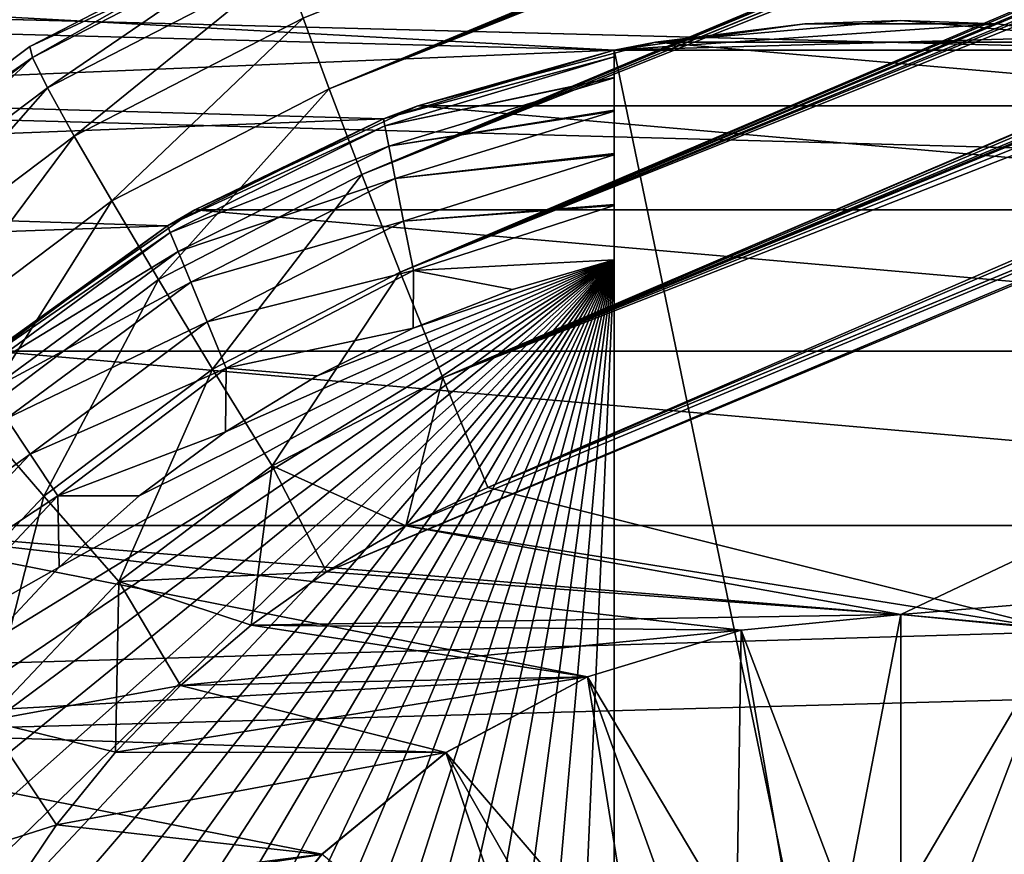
# Model space of a CAD drawing. Header units: millimetres. Extents: x -100 to 100, y -64 to 136.
# Tile 163 of 256: x -24.65 to -22.25, y 26.41 to 28.45. Entities that reach past the tile are written whole.
import ezdxf

# ---------------------------------------------------------------- set-up
doc = ezdxf.new("R2010")
doc.units = ezdxf.units.MM
doc.header["$LTSCALE"] = 159.143519
for name, color, linetype in [('152', 7, 'CONTINUOUS'), ('153', 7, 'CONTINUOUS'), ('156', 7, 'CONTINUOUS'), ('339', 7, 'CONTINUOUS'), ('341', 7, 'CONTINUOUS'), ('343', 7, 'CONTINUOUS'), ('344', 7, 'CONTINUOUS'), ('345', 7, 'CONTINUOUS'), ('348', 7, 'CONTINUOUS'), ('349', 7, 'CONTINUOUS'), ('350', 7, 'CONTINUOUS'), ('397', 7, 'CONTINUOUS'), ('407', 7, 'CONTINUOUS'), ('412', 7, 'CONTINUOUS'), ('428', 7, 'CONTINUOUS'), ('432', 7, 'CONTINUOUS'), ('434', 7, 'CONTINUOUS'), ('437', 7, 'CONTINUOUS'), ('58', 7, 'CONTINUOUS'), ('59', 7, 'CONTINUOUS'), ('63', 7, 'CONTINUOUS'), ('67', 7, 'CONTINUOUS')]:
    doc.layers.add(name, color=color, linetype=linetype)

msp = doc.modelspace()

# ---------------------------------------------------------------- linework, layer by layer
at = {"layer": '152', "color": 7, "linetype": 'CONTINUOUS', "true_color": 0x8c979c}
for points in [[(-24.0307, 28.6955, -1.1054), (-24.6211, 28.3601, -1.373), (-24.628, 28.387, -1.0923), (-24.0307, 28.6955, -1.1054)], [(-24.0307, 28.6955, -1.1054), (-24.0286, 28.6661, -1.3937), (-24.6211, 28.3601, -1.373), (-24.0307, 28.6955, -1.1054)], [(-24.0286, 28.6661, -1.3937), (-24.5843, 28.286, -1.6529), (-24.6211, 28.3601, -1.373), (-24.0286, 28.6661, -1.3937)], [(-24.0286, 28.6661, -1.3937), (-24.0049, 28.5853, -1.6732), (-24.5843, 28.286, -1.6529), (-24.0286, 28.6661, -1.3937)], [(-24.0049, 28.5853, -1.6732), (-24.519, 28.1677, -1.9116), (-24.5843, 28.286, -1.6529), (-24.0049, 28.5853, -1.6732)], [(-24.0049, 28.5853, -1.6732), (-23.9604, 28.4562, -1.9311), (-24.519, 28.1677, -1.9116), (-24.0049, 28.5853, -1.6732)], [(-23.9604, 28.4562, -1.9311), (-24.4276, 28.0096, -2.1393), (-24.519, 28.1677, -1.9116), (-23.9604, 28.4562, -1.9311)], [(-23.9604, 28.4562, -1.9311), (-23.8969, 28.2837, -2.1578), (-24.4276, 28.0096, -2.1393), (-23.9604, 28.4562, -1.9311)], [(-24.628, 28.387, -1.0923), (-24.6211, 28.3601, -1.373), (-25.1652, 27.9827, -1.0806), (-24.628, 28.387, -1.0923)], [(-24.6211, 28.3601, -1.373), (-25.154, 27.9591, -1.3544), (-25.1652, 27.9827, -1.0806), (-24.6211, 28.3601, -1.373)], [(-24.6211, 28.3601, -1.373), (-25.1055, 27.8939, -1.6347), (-25.154, 27.9591, -1.3544), (-24.6211, 28.3601, -1.373)], [(-24.5843, 28.286, -1.6529), (-25.1055, 27.8939, -1.6347), (-24.6211, 28.3601, -1.373), (-24.5843, 28.286, -1.6529)], [(-24.5843, 28.286, -1.6529), (-25.0214, 27.7897, -1.8941), (-25.1055, 27.8939, -1.6347), (-24.5843, 28.286, -1.6529)], [(-24.519, 28.1677, -1.9116), (-25.0214, 27.7897, -1.8941), (-24.5843, 28.286, -1.6529), (-24.519, 28.1677, -1.9116)], [(-23.8969, 28.2837, -2.1578), (-24.3135, 27.8177, -2.3273), (-24.4276, 28.0096, -2.1393), (-23.8969, 28.2837, -2.1578)], [(-23.8969, 28.2837, -2.1578), (-23.8167, 28.0743, -2.3447), (-24.3135, 27.8177, -2.3273), (-23.8969, 28.2837, -2.1578)], [(-24.519, 28.1677, -1.9116), (-24.9049, 27.6504, -2.1226), (-25.0214, 27.7897, -1.8941), (-24.519, 28.1677, -1.9116)], [(-24.4276, 28.0096, -2.1393), (-24.9049, 27.6504, -2.1226), (-24.519, 28.1677, -1.9116), (-24.4276, 28.0096, -2.1393)], [(-23.8167, 28.0743, -2.3447), (-24.1812, 27.5992, -2.4686), (-24.3135, 27.8177, -2.3273), (-23.8167, 28.0743, -2.3447)], [(-23.8167, 28.0743, -2.3447), (-23.7228, 27.8359, -2.4846), (-24.1812, 27.5992, -2.4686), (-23.8167, 28.0743, -2.3447)], [(-24.4276, 28.0096, -2.1393), (-24.7604, 27.4814, -2.3117), (-24.9049, 27.6504, -2.1226), (-24.4276, 28.0096, -2.1393)], [(-24.3135, 27.8177, -2.3273), (-24.7604, 27.4814, -2.3117), (-24.4276, 28.0096, -2.1393), (-24.3135, 27.8177, -2.3273)], [(-23.7228, 27.8359, -2.4846), (-24.0356, 27.3625, -2.5577), (-24.1812, 27.5992, -2.4686), (-23.7228, 27.8359, -2.4846)], [(-23.7228, 27.8359, -2.4846), (-23.6189, 27.5777, -2.5723), (-24.0356, 27.3625, -2.5577), (-23.7228, 27.8359, -2.4846)], [(-24.3135, 27.8177, -2.3273), (-24.5934, 27.2891, -2.4542), (-24.7604, 27.4814, -2.3117), (-24.3135, 27.8177, -2.3273)], [(-24.1812, 27.5992, -2.4686), (-24.5934, 27.2891, -2.4542), (-24.3135, 27.8177, -2.3273), (-24.1812, 27.5992, -2.4686)], [(-24.1812, 27.5992, -2.4686), (-24.4103, 27.0806, -2.5447), (-24.5934, 27.2891, -2.4542), (-24.1812, 27.5992, -2.4686)], [(-24.0356, 27.3625, -2.5577), (-24.4103, 27.0806, -2.5447), (-24.1812, 27.5992, -2.4686), (-24.0356, 27.3625, -2.5577)], [(-23.6189, 27.5777, -2.5723), (-23.7096, 27.2163, -2.5974), (-24.0356, 27.3625, -2.5577), (-23.6189, 27.5777, -2.5723)], [(-23.5091, 27.3097, -2.6044), (-23.7096, 27.2163, -2.5974), (-23.6189, 27.5777, -2.5723), (-23.5091, 27.3097, -2.6044)], [(-24.5934, 27.2891, -2.4542), (-24.9479, 26.9141, -2.4418), (-24.7604, 27.4814, -2.3117), (-24.5934, 27.2891, -2.4542)], [(-24.0356, 27.3625, -2.5577), (-24.0871, 26.9736, -2.5843), (-24.4103, 27.0806, -2.5447), (-24.0356, 27.3625, -2.5577)], [(-23.9031, 27.104, -2.5907), (-24.0871, 26.9736, -2.5843), (-24.0356, 27.3625, -2.5577), (-23.9031, 27.104, -2.5907)], [(-23.7096, 27.2163, -2.5974), (-23.9031, 27.104, -2.5907), (-24.0356, 27.3625, -2.5577), (-23.7096, 27.2163, -2.5974)], [(-24.5934, 27.2891, -2.4542), (-24.7325, 26.7398, -2.5334), (-24.9479, 26.9141, -2.4418), (-24.5934, 27.2891, -2.4542)], [(-24.4103, 27.0806, -2.5447), (-24.7325, 26.7398, -2.5334), (-24.5934, 27.2891, -2.4542), (-24.4103, 27.0806, -2.5447)], [(-24.4103, 27.0806, -2.5447), (-24.4187, 26.6633, -2.5727), (-24.7325, 26.7398, -2.5334), (-24.4103, 27.0806, -2.5447)], [(-24.2596, 26.8262, -2.5782), (-24.4187, 26.6633, -2.5727), (-24.4103, 27.0806, -2.5447), (-24.2596, 26.8262, -2.5782)], [(-24.0871, 26.9736, -2.5843), (-24.2596, 26.8262, -2.5782), (-24.4103, 27.0806, -2.5447), (-24.0871, 26.9736, -2.5843)], [(-24.4187, 26.6633, -2.5727), (-24.5625, 26.4864, -2.5677), (-24.7325, 26.7398, -2.5334), (-24.4187, 26.6633, -2.5727)], [(-24.5625, 26.4864, -2.5677), (-24.6893, 26.2974, -2.5632), (-24.7325, 26.7398, -2.5334), (-24.5625, 26.4864, -2.5677)]]:
    msp.add_3dface(points, dxfattribs=at)
at = {"layer": '153', "color": 7, "linetype": 'CONTINUOUS', "true_color": 0x8c979c}
for points in [[(-24.0307, 28.6955, -1.1054), (-24.628, 28.387, -1.0923), (-24.0307, 28.6955, 0), (-24.0307, 28.6955, -1.1054)], [(-24.628, 28.387, -1.0923), (-24.0307, 28.6955, 1.1054), (-24.0307, 28.6955, 0), (-24.628, 28.387, -1.0923)], [(-24.0307, 28.6955, 1.1054), (-24.628, 28.387, -1.0923), (-24.628, 28.387, 1.0923), (-24.0307, 28.6955, 1.1054)], [(-24.628, 28.387, -1.0923), (-25.1652, 27.9827, -1.0806), (-24.628, 28.387, 1.0923), (-24.628, 28.387, -1.0923)], [(-24.628, 28.387, 1.0923), (-25.1652, 27.9827, -1.0806), (-25.1652, 27.9827, 1.0806), (-24.628, 28.387, 1.0923)]]:
    msp.add_3dface(points, dxfattribs=at)
at = {"layer": '156', "color": 7, "linetype": 'CONTINUOUS', "true_color": 0x8c979c}
for points in [[(-24.0286, 28.6661, 1.3937), (-24.0307, 28.6955, 1.1054), (-24.628, 28.387, 1.0923), (-24.0286, 28.6661, 1.3937)], [(-24.0286, 28.6661, 1.3937), (-24.628, 28.387, 1.0923), (-24.6211, 28.3601, 1.373), (-24.0286, 28.6661, 1.3937)], [(-24.0286, 28.6661, 1.3937), (-24.6211, 28.3601, 1.373), (-24.5843, 28.286, 1.6529), (-24.0286, 28.6661, 1.3937)], [(-24.0049, 28.5853, 1.6732), (-24.0286, 28.6661, 1.3937), (-24.5843, 28.286, 1.6529), (-24.0049, 28.5853, 1.6732)], [(-24.0049, 28.5853, 1.6732), (-24.5843, 28.286, 1.6529), (-24.519, 28.1677, 1.9116), (-24.0049, 28.5853, 1.6732)], [(-23.9604, 28.4562, 1.9311), (-24.0049, 28.5853, 1.6732), (-24.519, 28.1677, 1.9116), (-23.9604, 28.4562, 1.9311)], [(-23.9604, 28.4562, 1.9311), (-24.519, 28.1677, 1.9116), (-24.4276, 28.0096, 2.1393), (-23.9604, 28.4562, 1.9311)], [(-23.8969, 28.2837, 2.1578), (-23.9604, 28.4562, 1.9311), (-24.4276, 28.0096, 2.1393), (-23.8969, 28.2837, 2.1578)], [(-24.628, 28.387, 1.0923), (-25.1652, 27.9827, 1.0806), (-24.6211, 28.3601, 1.373), (-24.628, 28.387, 1.0923)], [(-24.6211, 28.3601, 1.373), (-25.1652, 27.9827, 1.0806), (-25.154, 27.9591, 1.3544), (-24.6211, 28.3601, 1.373)], [(-24.6211, 28.3601, 1.373), (-25.154, 27.9591, 1.3544), (-25.1055, 27.8939, 1.6347), (-24.6211, 28.3601, 1.373)], [(-24.5843, 28.286, 1.6529), (-24.6211, 28.3601, 1.373), (-25.1055, 27.8939, 1.6347), (-24.5843, 28.286, 1.6529)], [(-24.5843, 28.286, 1.6529), (-25.1055, 27.8939, 1.6347), (-25.0214, 27.7897, 1.8941), (-24.5843, 28.286, 1.6529)], [(-24.519, 28.1677, 1.9116), (-24.5843, 28.286, 1.6529), (-25.0214, 27.7897, 1.8941), (-24.519, 28.1677, 1.9116)], [(-23.8969, 28.2837, 2.1578), (-24.4276, 28.0096, 2.1393), (-24.3135, 27.8177, 2.3273), (-23.8969, 28.2837, 2.1578)], [(-23.8167, 28.0743, 2.3447), (-23.8969, 28.2837, 2.1578), (-24.3135, 27.8177, 2.3273), (-23.8167, 28.0743, 2.3447)], [(-24.519, 28.1677, 1.9116), (-25.0214, 27.7897, 1.8941), (-24.9049, 27.6504, 2.1226), (-24.519, 28.1677, 1.9116)], [(-24.4276, 28.0096, 2.1393), (-24.519, 28.1677, 1.9116), (-24.9049, 27.6504, 2.1226), (-24.4276, 28.0096, 2.1393)], [(-23.8167, 28.0743, 2.3447), (-24.3135, 27.8177, 2.3273), (-24.1812, 27.5992, 2.4686), (-23.8167, 28.0743, 2.3447)], [(-23.7228, 27.8359, 2.4846), (-23.8167, 28.0743, 2.3447), (-24.1812, 27.5992, 2.4686), (-23.7228, 27.8359, 2.4846)], [(-24.4276, 28.0096, 2.1393), (-24.9049, 27.6504, 2.1226), (-24.7604, 27.4814, 2.3117), (-24.4276, 28.0096, 2.1393)], [(-24.3135, 27.8177, 2.3273), (-24.4276, 28.0096, 2.1393), (-24.7604, 27.4814, 2.3117), (-24.3135, 27.8177, 2.3273)], [(-24.0356, 27.3625, 2.5577), (-23.7228, 27.8359, 2.4846), (-24.1812, 27.5992, 2.4686), (-24.0356, 27.3625, 2.5577)], [(-23.6189, 27.5777, 2.5723), (-23.7228, 27.8359, 2.4846), (-24.0356, 27.3625, 2.5577), (-23.6189, 27.5777, 2.5723)], [(-24.3135, 27.8177, 2.3273), (-24.7604, 27.4814, 2.3117), (-24.5934, 27.2891, 2.4542), (-24.3135, 27.8177, 2.3273)], [(-24.1812, 27.5992, 2.4686), (-24.3135, 27.8177, 2.3273), (-24.5934, 27.2891, 2.4542), (-24.1812, 27.5992, 2.4686)], [(-24.4103, 27.0806, 2.5447), (-24.1812, 27.5992, 2.4686), (-24.5934, 27.2891, 2.4542), (-24.4103, 27.0806, 2.5447)], [(-24.4103, 27.0806, 2.5447), (-24.0356, 27.3625, 2.5577), (-24.1812, 27.5992, 2.4686), (-24.4103, 27.0806, 2.5447)], [(-23.7096, 27.2163, 2.5974), (-23.6189, 27.5777, 2.5723), (-24.0356, 27.3625, 2.5577), (-23.7096, 27.2163, 2.5974)], [(-23.509, 27.3096, 2.6044), (-23.6189, 27.5777, 2.5723), (-23.7096, 27.2163, 2.5974), (-23.509, 27.3096, 2.6044)], [(-24.5934, 27.2891, 2.4542), (-24.7604, 27.4814, 2.3117), (-24.9479, 26.9141, 2.4418), (-24.5934, 27.2891, 2.4542)], [(-24.4103, 27.0806, 2.5447), (-23.9029, 27.1041, 2.5907), (-24.0356, 27.3625, 2.5577), (-24.4103, 27.0806, 2.5447)], [(-23.9029, 27.1041, 2.5907), (-23.7096, 27.2163, 2.5974), (-24.0356, 27.3625, 2.5577), (-23.9029, 27.1041, 2.5907)], [(-24.7325, 26.7398, 2.5334), (-24.5934, 27.2891, 2.4542), (-24.9479, 26.9141, 2.4418), (-24.7325, 26.7398, 2.5334)], [(-24.7325, 26.7398, 2.5334), (-24.4103, 27.0806, 2.5447), (-24.5934, 27.2891, 2.4542), (-24.7325, 26.7398, 2.5334)], [(-24.087, 26.9737, 2.5843), (-23.9029, 27.1041, 2.5907), (-24.4103, 27.0806, 2.5447), (-24.087, 26.9737, 2.5843)], [(-24.7325, 26.7398, 2.5334), (-24.2595, 26.8263, 2.5782), (-24.4103, 27.0806, 2.5447), (-24.7325, 26.7398, 2.5334)], [(-24.2595, 26.8263, 2.5782), (-24.087, 26.9737, 2.5843), (-24.4103, 27.0806, 2.5447), (-24.2595, 26.8263, 2.5782)], [(-24.4186, 26.6634, 2.5727), (-24.2595, 26.8263, 2.5782), (-24.7325, 26.7398, 2.5334), (-24.4186, 26.6634, 2.5727)], [(-24.993, 26.3498, 2.5243), (-24.5624, 26.4865, 2.5677), (-24.7325, 26.7398, 2.5334), (-24.993, 26.3498, 2.5243)], [(-24.5624, 26.4865, 2.5677), (-24.4186, 26.6634, 2.5727), (-24.7325, 26.7398, 2.5334), (-24.5624, 26.4865, 2.5677)], [(-24.6893, 26.2976, 2.5632), (-24.5624, 26.4865, 2.5677), (-24.993, 26.3498, 2.5243), (-24.6893, 26.2976, 2.5632)]]:
    msp.add_3dface(points, dxfattribs=at)
at = {"layer": '339', "linetype": 'CONTINUOUS'}
for points in [[(-22.5, 27, 2.6397), (-22.8903, 26.9615, 2.6261), (-22.5, 27, 35), (-22.5, 27, 2.6397)], [(-22.5, 27, 35), (-22.8903, 26.9615, 2.6261), (-22.8903, 26.9615, 35), (-22.5, 27, 35)], [(-22.1097, 26.9615, 2.6533), (-22.5, 27, 2.6397), (-22.1097, 26.9615, 35), (-22.1097, 26.9615, 2.6533)], [(-22.1097, 26.9615, 35), (-22.5, 27, 2.6397), (-22.5, 27, 35), (-22.1097, 26.9615, 35)], [(-22.8903, 26.9615, 2.6261), (-23.2656, 26.8477, 2.6129), (-23.2654, 26.8478, 35), (-22.8903, 26.9615, 2.6261)], [(-22.8903, 26.9615, 35), (-22.8903, 26.9615, 2.6261), (-23.2654, 26.8478, 35), (-22.8903, 26.9615, 35)], [(-23.2656, 26.8477, 2.6129), (-23.6114, 26.6627, 2.6009), (-23.611, 26.663, 35), (-23.2656, 26.8477, 2.6129)], [(-23.2654, 26.8478, 35), (-23.2656, 26.8477, 2.6129), (-23.611, 26.663, 35), (-23.2654, 26.8478, 35)], [(-23.6114, 26.6627, 2.6009), (-23.9145, 26.4139, 2.5903), (-23.9142, 26.4142, 35), (-23.6114, 26.6627, 2.6009)], [(-23.611, 26.663, 35), (-23.6114, 26.6627, 2.6009), (-23.9142, 26.4142, 35), (-23.611, 26.663, 35)], [(-23.9142, 26.4142, 35), (-23.9145, 26.4139, 2.5903), (-24.163, 26.111, 35), (-23.9142, 26.4142, 35)]]:
    msp.add_3dface(points, dxfattribs=at)
at = {"layer": '341', "linetype": 'CONTINUOUS'}
for points in [[(-22.5, 27, -14.5958), (-22.6359, 26.2929, -15), (-22.8902, 26.9616, -14.5958), (-22.5, 27, -14.5958)], [(-22.5, 26.3, -15), (-22.6359, 26.2929, -15), (-22.5, 27, -14.5958), (-22.5, 26.3, -15)], [(-22.1098, 26.9616, -14.5958), (-22.5, 26.3, -15), (-22.5, 27, -14.5958), (-22.1098, 26.9616, -14.5958)], [(-22.8902, 26.9616, -14.5958), (-22.9017, 26.2363, -15), (-23.2654, 26.8477, -14.5958), (-22.8902, 26.9616, -14.5958)], [(-22.7703, 26.2716, -15), (-22.9017, 26.2363, -15), (-22.8902, 26.9616, -14.5958), (-22.7703, 26.2716, -15)], [(-22.6359, 26.2929, -15), (-22.7703, 26.2716, -15), (-22.8902, 26.9616, -14.5958), (-22.6359, 26.2929, -15)], [(-22.3641, 26.2929, -15), (-22.5, 26.3, -15), (-22.1098, 26.9616, -14.5958), (-22.3641, 26.2929, -15)], [(-22.2297, 26.2716, -15), (-22.3641, 26.2929, -15), (-22.1098, 26.9616, -14.5958), (-22.2297, 26.2716, -15)], [(-23.2654, 26.8477, -14.5958), (-23.1499, 26.1258, -15), (-23.6112, 26.6629, -14.5958), (-23.2654, 26.8477, -14.5958)], [(-22.9017, 26.2363, -15), (-23.0288, 26.1876, -15), (-23.2654, 26.8477, -14.5958), (-22.9017, 26.2363, -15)], [(-23.0288, 26.1876, -15), (-23.1499, 26.1258, -15), (-23.2654, 26.8477, -14.5958), (-23.0288, 26.1876, -15)], [(-23.6112, 26.6629, -14.5958), (-23.3698, 25.9661, -15), (-23.9142, 26.4142, -14.5958), (-23.6112, 26.6629, -14.5958)], [(-23.1499, 26.1258, -15), (-23.2641, 26.0517, -15), (-23.6112, 26.6629, -14.5958), (-23.1499, 26.1258, -15)], [(-23.2641, 26.0517, -15), (-23.3698, 25.9661, -15), (-23.6112, 26.6629, -14.5958), (-23.2641, 26.0517, -15)]]:
    msp.add_3dface(points, dxfattribs=at)
at = {"layer": '343', "linetype": 'CONTINUOUS'}
for points in [[(-22.5, 28.45, 35), (-21.9008, 28.3976, 35), (-23.0992, 28.3976, 35), (-22.5, 28.45, 35)], [(-23.0992, 28.3976, 35), (-21.32, 28.2419, 35), (-23.68, 28.2419, 35), (-23.0992, 28.3976, 35)], [(-21.9008, 28.3976, 35), (-21.32, 28.2419, 35), (-23.0992, 28.3976, 35), (-21.9008, 28.3976, 35)], [(-23.68, 28.2419, 35), (-20.7751, 27.9878, 35), (-24.2249, 27.9878, 35), (-23.68, 28.2419, 35)], [(-21.32, 28.2419, 35), (-20.7751, 27.9878, 35), (-23.68, 28.2419, 35), (-21.32, 28.2419, 35)], [(-24.2249, 27.9878, 35), (-20.2825, 27.6429, 35), (-24.7175, 27.6429, 35), (-24.2249, 27.9878, 35)], [(-20.7751, 27.9878, 35), (-20.2825, 27.6429, 35), (-24.2249, 27.9878, 35), (-20.7751, 27.9878, 35)], [(-24.7175, 27.6429, 35), (-19.8571, 27.2175, 35), (-25.1429, 27.2175, 35), (-24.7175, 27.6429, 35)], [(-20.2825, 27.6429, 35), (-19.8571, 27.2175, 35), (-24.7175, 27.6429, 35), (-20.2825, 27.6429, 35)], [(-25.1429, 27.2175, 35), (-23.2654, 26.8478, 35), (-25.4878, 26.7249, 35), (-25.1429, 27.2175, 35)], [(-22.5, 27, 35), (-22.8903, 26.9615, 35), (-25.1429, 27.2175, 35), (-22.5, 27, 35)], [(-19.8571, 27.2175, 35), (-22.5, 27, 35), (-25.1429, 27.2175, 35), (-19.8571, 27.2175, 35)], [(-22.8903, 26.9615, 35), (-23.2654, 26.8478, 35), (-25.1429, 27.2175, 35), (-22.8903, 26.9615, 35)], [(-19.5122, 26.7249, 35), (-22.5, 27, 35), (-19.8571, 27.2175, 35), (-19.5122, 26.7249, 35)], [(-22.1097, 26.9615, 35), (-22.5, 27, 35), (-19.5122, 26.7249, 35), (-22.1097, 26.9615, 35)], [(-23.2654, 26.8478, 35), (-23.611, 26.663, 35), (-25.4878, 26.7249, 35), (-23.2654, 26.8478, 35)], [(-25.4878, 26.7249, 35), (-23.9142, 26.4142, 35), (-25.7419, 26.18, 35), (-25.4878, 26.7249, 35)], [(-23.611, 26.663, 35), (-23.9142, 26.4142, 35), (-25.4878, 26.7249, 35), (-23.611, 26.663, 35)], [(-23.9142, 26.4142, 35), (-24.163, 26.111, 35), (-25.7419, 26.18, 35), (-23.9142, 26.4142, 35)]]:
    msp.add_3dface(points, dxfattribs=at)
at = {"layer": '344', "linetype": 'CONTINUOUS'}
for points in [[(-22.7348, 28.442, 35.9), (-23.0992, 28.3976, 35), (-23.2, 28.3782, 35.9), (-22.7348, 28.442, 35.9)], [(-22.5, 28.45, 35), (-23.0992, 28.3976, 35), (-22.7348, 28.442, 35.9), (-22.5, 28.45, 35)], [(-22.2652, 28.442, 35.9), (-22.5, 28.45, 35), (-22.7348, 28.442, 35.9), (-22.2652, 28.442, 35.9)], [(-21.9008, 28.3976, 35), (-22.5, 28.45, 35), (-22.2652, 28.442, 35.9), (-21.9008, 28.3976, 35)], [(-21.8, 28.3782, 35.9), (-21.9008, 28.3976, 35), (-22.2652, 28.442, 35.9), (-21.8, 28.3782, 35.9)], [(-23.0992, 28.3976, 35), (-23.68, 28.2419, 35), (-23.2, 28.3782, 35.9), (-23.0992, 28.3976, 35)], [(-23.2, 28.3782, 36.7), (-23.68, 28.2419, 35), (-23.7641, 28.2101, 36.7), (-23.2, 28.3782, 36.7)], [(-23.2, 28.3782, 35.9), (-23.68, 28.2419, 35), (-23.2, 28.3782, 36.7), (-23.2, 28.3782, 35.9)], [(-23.68, 28.2419, 35), (-24.2249, 27.9878, 35), (-23.7641, 28.2101, 36.7), (-23.68, 28.2419, 35)], [(-23.7641, 28.2101, 36.7), (-24.2249, 27.9878, 35), (-24.2913, 27.9485, 36.7), (-23.7641, 28.2101, 36.7)], [(-24.2249, 27.9878, 35), (-24.7175, 27.6429, 35), (-24.2913, 27.9485, 36.7), (-24.2249, 27.9878, 35)], [(-24.2913, 27.9485, 36.7), (-24.7175, 27.6429, 35), (-24.7664, 27.6011, 36.7), (-24.2913, 27.9485, 36.7)]]:
    msp.add_3dface(points, dxfattribs=at)
at = {"layer": '345', "linetype": 'CONTINUOUS'}
for points in [[(-25.4384, 24.7382, 37.3), (-23.2, 27.8657, 37.3), (-25.45, 25, 37.3), (-25.4384, 24.7382, 37.3)], [(-25.45, 25, 37.3), (-23.2, 27.8657, 37.3), (-25.4384, 25.2618, 37.3), (-25.45, 25, 37.3)], [(-25.4035, 24.4785, 37.3), (-23.2, 27.8657, 37.3), (-25.4384, 24.7382, 37.3), (-25.4035, 24.4785, 37.3)], [(-25.4384, 25.2618, 37.3), (-23.2, 27.8657, 37.3), (-25.4035, 25.5215, 37.3), (-25.4384, 25.2618, 37.3)], [(-25.3458, 24.2229, 37.3), (-23.2, 27.8657, 37.3), (-25.4035, 24.4785, 37.3), (-25.3458, 24.2229, 37.3)], [(-25.4035, 25.5215, 37.3), (-23.2, 27.8657, 37.3), (-25.3458, 25.7771, 37.3), (-25.4035, 25.5215, 37.3)], [(-25.2656, 23.9735, 37.3), (-23.2, 27.8657, 37.3), (-25.3458, 24.2229, 37.3), (-25.2656, 23.9735, 37.3)], [(-25.3458, 25.7771, 37.3), (-23.2, 27.8657, 37.3), (-25.2656, 26.0265, 37.3), (-25.3458, 25.7771, 37.3)], [(-25.1636, 23.7321, 37.3), (-23.2, 27.8657, 37.3), (-25.2656, 23.9735, 37.3), (-25.1636, 23.7321, 37.3)], [(-25.2656, 26.0265, 37.3), (-23.2, 27.8657, 37.3), (-25.1636, 26.2679, 37.3), (-25.2656, 26.0265, 37.3)], [(-25.0406, 23.5007, 37.3), (-23.2, 27.8657, 37.3), (-25.1636, 23.7321, 37.3), (-25.0406, 23.5007, 37.3)], [(-25.1636, 26.2679, 37.3), (-23.2, 27.8657, 37.3), (-25.0406, 26.4993, 37.3), (-25.1636, 26.2679, 37.3)], [(-24.8975, 23.2811, 37.3), (-23.2, 27.8657, 37.3), (-25.0406, 23.5007, 37.3), (-24.8975, 23.2811, 37.3)], [(-25.0406, 26.4993, 37.3), (-23.2, 27.8657, 37.3), (-24.8975, 26.7189, 37.3), (-25.0406, 26.4993, 37.3)], [(-24.7355, 23.0752, 37.3), (-23.2, 27.8657, 37.3), (-24.8975, 23.2811, 37.3), (-24.7355, 23.0752, 37.3)], [(-24.8975, 26.7189, 37.3), (-23.2, 27.8657, 37.3), (-24.7355, 26.9248, 37.3), (-24.8975, 26.7189, 37.3)], [(-24.556, 22.8845, 37.3), (-23.2, 27.8657, 37.3), (-24.7355, 23.0752, 37.3), (-24.556, 22.8845, 37.3)], [(-24.7355, 26.9248, 37.3), (-23.2, 27.8657, 37.3), (-24.556, 27.1155, 37.3), (-24.7355, 26.9248, 37.3)], [(-24.3603, 22.7105, 37.3), (-23.2, 27.8657, 37.3), (-24.556, 22.8845, 37.3), (-24.3603, 22.7105, 37.3)], [(-24.556, 27.1155, 37.3), (-23.2, 27.8657, 37.3), (-24.3603, 27.2895, 37.3), (-24.556, 27.1155, 37.3)], [(-24.1496, 22.5544, 37.3), (-23.2, 27.8657, 37.3), (-24.3603, 22.7105, 37.3), (-24.1496, 22.5544, 37.3)], [(-24.3603, 27.2895, 37.3), (-23.2, 27.8657, 37.3), (-24.1496, 27.4456, 37.3), (-24.3603, 27.2895, 37.3)], [(-23.9259, 22.4175, 37.3), (-23.2, 27.8657, 37.3), (-24.1496, 22.5544, 37.3), (-23.9259, 22.4175, 37.3)], [(-24.1496, 27.4456, 37.3), (-23.2, 27.8657, 37.3), (-23.9259, 27.5825, 37.3), (-24.1496, 27.4456, 37.3)], [(-23.6913, 22.3012, 37.3), (-23.2, 27.8657, 37.3), (-23.9259, 22.4175, 37.3), (-23.6913, 22.3012, 37.3)], [(-23.9259, 27.5825, 37.3), (-23.2, 27.8657, 37.3), (-23.6913, 27.6988, 37.3), (-23.9259, 27.5825, 37.3)], [(-23.4484, 22.2066, 37.3), (-23.2, 27.8657, 37.3), (-23.6913, 22.3012, 37.3), (-23.4484, 22.2066, 37.3)], [(-23.6913, 27.6988, 37.3), (-23.2, 27.8657, 37.3), (-23.4484, 27.7934, 37.3), (-23.6913, 27.6988, 37.3)], [(-23.2, 22.1343, 37.3), (-23.2, 27.8657, 37.3), (-23.4484, 22.2066, 37.3), (-23.2, 22.1343, 37.3)]]:
    msp.add_3dface(points, dxfattribs=at)
at = {"layer": '348', "linetype": 'CONTINUOUS'}
for points in [[(-21.8, 28.3782, 35.9), (-22.2652, 28.442, 35.9), (-23.2, 28.3782, 35.9), (-21.8, 28.3782, 35.9)], [(-22.2652, 28.442, 35.9), (-22.7348, 28.442, 35.9), (-23.2, 28.3782, 35.9), (-22.2652, 28.442, 35.9)], [(-21.8, 28.3782, 35.9), (-23.2, 28.3782, 35.9), (-23.2, 21.6218, 35.9), (-21.8, 28.3782, 35.9)], [(-21.8, 21.6218, 35.9), (-21.8, 28.3782, 35.9), (-23.2, 21.6218, 35.9), (-21.8, 21.6218, 35.9)]]:
    msp.add_3dface(points, dxfattribs=at)
at = {"layer": '349', "linetype": 'CONTINUOUS'}
for points in [[(-23.2, 28.3782, 35.9), (-23.2, 28.3782, 36.7), (-23.2, 21.6218, 36.7), (-23.2, 28.3782, 35.9)], [(-23.2, 21.6218, 35.9), (-23.2, 28.3782, 35.9), (-23.2, 21.6218, 36.7), (-23.2, 21.6218, 35.9)]]:
    msp.add_3dface(points, dxfattribs=at)
at = {"layer": '350', "linetype": 'CONTINUOUS'}
for points in [[(-23.2, 28.3782, 36.8), (-23.764, 28.2101, 36.8), (-23.2, 28.3612, 36.9279), (-23.2, 28.3782, 36.8)], [(-23.2, 28.3612, 36.9279), (-23.764, 28.2101, 36.8), (-23.7607, 28.1932, 36.9289), (-23.2, 28.3612, 36.9279)], [(-23.2, 28.3612, 36.9279), (-23.7607, 28.1932, 36.9289), (-23.2, 28.3112, 37.0476), (-23.2, 28.3612, 36.9279)], [(-23.2, 28.3112, 37.0476), (-23.7607, 28.1932, 36.9289), (-23.2, 28.31, 37.0497), (-23.2, 28.3112, 37.0476)], [(-23.2, 28.31, 37.0497), (-23.7607, 28.1932, 36.9289), (-23.7509, 28.1435, 37.0497), (-23.2, 28.31, 37.0497)], [(-23.2, 28.31, 37.0497), (-23.7509, 28.1435, 37.0497), (-23.2, 28.231, 37.1512), (-23.2, 28.31, 37.0497)], [(-23.2, 28.231, 37.1512), (-23.7509, 28.1435, 37.0497), (-23.2, 28.2287, 37.1534), (-23.2, 28.231, 37.1512)], [(-23.2, 28.2287, 37.1534), (-23.7509, 28.1435, 37.0497), (-23.7352, 28.0642, 37.1534), (-23.2, 28.2287, 37.1534)], [(-23.2, 28.2287, 37.1534), (-23.7352, 28.0642, 37.1534), (-23.2, 28.1253, 37.2314), (-23.2, 28.2287, 37.1534)], [(-23.764, 28.2101, 36.8), (-24.2913, 27.9485, 36.8), (-23.7607, 28.1932, 36.9289), (-23.764, 28.2101, 36.8)], [(-23.7607, 28.1932, 36.9289), (-24.2913, 27.9485, 36.8), (-24.2848, 27.9327, 36.9289), (-23.7607, 28.1932, 36.9289)], [(-23.7607, 28.1932, 36.9289), (-24.2848, 27.9327, 36.9289), (-23.7509, 28.1435, 37.0497), (-23.7607, 28.1932, 36.9289)], [(-23.7509, 28.1435, 37.0497), (-24.2848, 27.9327, 36.9289), (-24.2655, 27.886, 37.0497), (-23.7509, 28.1435, 37.0497)], [(-23.7509, 28.1435, 37.0497), (-24.2655, 27.886, 37.0497), (-23.7352, 28.0642, 37.1534), (-23.7509, 28.1435, 37.0497)], [(-23.2, 28.1253, 37.2314), (-23.7352, 28.0642, 37.1534), (-23.2, 28.1226, 37.2329), (-23.2, 28.1253, 37.2314)], [(-23.2, 28.1226, 37.2329), (-23.7352, 28.0642, 37.1534), (-23.7147, 27.9606, 37.2329), (-23.2, 28.1226, 37.2329)], [(-23.2, 28.1226, 37.2329), (-23.7147, 27.9606, 37.2329), (-23.2, 28.0007, 37.2825), (-23.2, 28.1226, 37.2329)], [(-23.7352, 28.0642, 37.1534), (-24.2655, 27.886, 37.0497), (-24.2348, 27.8116, 37.1534), (-23.7352, 28.0642, 37.1534)], [(-23.7352, 28.0642, 37.1534), (-24.2348, 27.8116, 37.1534), (-23.7147, 27.9606, 37.2329), (-23.7352, 28.0642, 37.1534)], [(-23.7147, 27.9606, 37.2329), (-23.2, 27.9988, 37.283), (-23.2, 28.0007, 37.2825), (-23.7147, 27.9606, 37.2329)], [(-23.6907, 27.8399, 37.283), (-23.2, 27.9988, 37.283), (-23.7147, 27.9606, 37.2329), (-23.6907, 27.8399, 37.283)], [(-23.6907, 27.8399, 37.283), (-23.2, 27.8657, 37.3), (-23.2, 27.9988, 37.283), (-23.6907, 27.8399, 37.283)], [(-24.2913, 27.9485, 36.8), (-24.7664, 27.6011, 36.8), (-24.2848, 27.9327, 36.9289), (-24.2913, 27.9485, 36.8)], [(-23.7147, 27.9606, 37.2329), (-24.2348, 27.8116, 37.1534), (-24.1947, 27.7145, 37.2329), (-23.7147, 27.9606, 37.2329)], [(-23.6907, 27.8399, 37.283), (-23.7147, 27.9606, 37.2329), (-24.1947, 27.7145, 37.2329), (-23.6907, 27.8399, 37.283)], [(-24.2848, 27.9327, 36.9289), (-24.7664, 27.6011, 36.8), (-24.757, 27.5869, 36.9289), (-24.2848, 27.9327, 36.9289)], [(-24.2848, 27.9327, 36.9289), (-24.757, 27.5869, 36.9289), (-24.2655, 27.886, 37.0497), (-24.2848, 27.9327, 36.9289)], [(-24.2655, 27.886, 37.0497), (-24.757, 27.5869, 36.9289), (-24.7291, 27.545, 37.0497), (-24.2655, 27.886, 37.0497)], [(-24.2655, 27.886, 37.0497), (-24.7291, 27.545, 37.0497), (-24.2348, 27.8116, 37.1534), (-24.2655, 27.886, 37.0497)], [(-23.4484, 27.7934, 37.3), (-23.2, 27.8657, 37.3), (-23.6907, 27.8399, 37.283), (-23.4484, 27.7934, 37.3)], [(-24.148, 27.6013, 37.283), (-23.6907, 27.8399, 37.283), (-24.1947, 27.7145, 37.2329), (-24.148, 27.6013, 37.283)], [(-24.148, 27.6013, 37.283), (-23.6913, 27.6988, 37.3), (-23.6907, 27.8399, 37.283), (-24.148, 27.6013, 37.283)], [(-23.6913, 27.6988, 37.3), (-23.4484, 27.7934, 37.3), (-23.6907, 27.8399, 37.283), (-23.6913, 27.6988, 37.3)], [(-24.2348, 27.8116, 37.1534), (-24.7291, 27.545, 37.0497), (-24.6846, 27.4783, 37.1534), (-24.2348, 27.8116, 37.1534)], [(-24.2348, 27.8116, 37.1534), (-24.6846, 27.4783, 37.1534), (-24.1947, 27.7145, 37.2329), (-24.2348, 27.8116, 37.1534)], [(-24.1947, 27.7145, 37.2329), (-24.6846, 27.4783, 37.1534), (-24.6266, 27.3913, 37.2329), (-24.1947, 27.7145, 37.2329)], [(-24.148, 27.6013, 37.283), (-24.1947, 27.7145, 37.2329), (-24.6266, 27.3913, 37.2329), (-24.148, 27.6013, 37.283)], [(-23.9259, 27.5825, 37.3), (-23.6913, 27.6988, 37.3), (-24.148, 27.6013, 37.283), (-23.9259, 27.5825, 37.3)], [(-24.559, 27.2898, 37.283), (-24.148, 27.6013, 37.283), (-24.6266, 27.3913, 37.2329), (-24.559, 27.2898, 37.283)], [(-24.559, 27.2898, 37.283), (-24.1496, 27.4456, 37.3), (-24.148, 27.6013, 37.283), (-24.559, 27.2898, 37.283)], [(-24.1496, 27.4456, 37.3), (-23.9259, 27.5825, 37.3), (-24.148, 27.6013, 37.283), (-24.1496, 27.4456, 37.3)], [(-24.6846, 27.4783, 37.1534), (-25.0717, 27.0739, 37.1534), (-24.6266, 27.3913, 37.2329), (-24.6846, 27.4783, 37.1534)], [(-24.3603, 27.2895, 37.3), (-24.1496, 27.4456, 37.3), (-24.559, 27.2898, 37.283), (-24.3603, 27.2895, 37.3)], [(-24.6266, 27.3913, 37.2329), (-25.0717, 27.0739, 37.1534), (-24.9981, 27.0001, 37.2329), (-24.6266, 27.3913, 37.2329)], [(-24.559, 27.2898, 37.283), (-24.6266, 27.3913, 37.2329), (-24.9981, 27.0001, 37.2329), (-24.559, 27.2898, 37.283)], [(-24.9123, 26.914, 37.283), (-24.559, 27.2898, 37.283), (-24.9981, 27.0001, 37.2329), (-24.9123, 26.914, 37.283)], [(-24.9123, 26.914, 37.283), (-24.556, 27.1155, 37.3), (-24.559, 27.2898, 37.283), (-24.9123, 26.914, 37.283)], [(-24.556, 27.1155, 37.3), (-24.3603, 27.2895, 37.3), (-24.559, 27.2898, 37.283), (-24.556, 27.1155, 37.3)], [(-24.7355, 26.9248, 37.3), (-24.556, 27.1155, 37.3), (-24.9123, 26.914, 37.283), (-24.7355, 26.9248, 37.3)]]:
    msp.add_3dface(points, dxfattribs=at)
at = {"layer": '397', "color": 7, "linetype": 'CONTINUOUS', "true_color": 0xaaaaaa}
for points in [[(-1.3979, 27.5646, 45.7), (98.8446, 30.2548, 45.7), (-98.8446, 30.2548, 45.7), (-1.3979, 27.5646, 45.7)], [(-98.3782, 24.7212, 45.7), (-1.3979, 27.5646, 45.7), (-98.8446, 30.2548, 45.7), (-98.3782, 24.7212, 45.7)], [(-4.1794, 27.2817, 45.7), (-1.3979, 27.5646, 45.7), (-98.3782, 24.7212, 45.7), (-4.1794, 27.2817, 45.7)], [(-6.918, 26.7189, 45.7), (-4.1794, 27.2817, 45.7), (-98.3782, 24.7212, 45.7), (-6.918, 26.7189, 45.7)], [(-9.5856, 25.882, 45.7), (-6.918, 26.7189, 45.7), (-98.3782, 24.7212, 45.7), (-9.5856, 25.882, 45.7)]]:
    msp.add_3dface(points, dxfattribs=at)
at = {"layer": '407', "color": 7, "linetype": 'CONTINUOUS'}
for points in [[(23.2, 28.3782, 36.7), (21.8, 28.3782, 36.7), (-97.3466, 30.333, 36.7), (23.2, 28.3782, 36.7)], [(23.2, 28.3782, 36.7), (-97.3466, 30.333, 36.7), (97.3466, 30.333, 36.7), (23.2, 28.3782, 36.7)], [(21.8, 28.3782, 36.7), (-21.8, 28.3782, 36.7), (-97.3466, 30.333, 36.7), (21.8, 28.3782, 36.7)], [(-21.8, 28.3782, 36.7), (-23.2, 28.3782, 36.7), (-97.3466, 30.333, 36.7), (-21.8, 28.3782, 36.7)], [(-23.2, 28.3782, 36.7), (-23.7641, 28.2101, 36.7), (-97.3466, 30.333, 36.7), (-23.2, 28.3782, 36.7)], [(-23.7641, 28.2101, 36.7), (-24.2913, 27.9485, 36.7), (-97.3466, 30.333, 36.7), (-23.7641, 28.2101, 36.7)], [(-24.2913, 27.9485, 36.7), (-24.7664, 27.6011, 36.7), (-97.3466, 30.333, 36.7), (-24.2913, 27.9485, 36.7)], [(-23.2, 28.3782, 36.7), (-21.8, 28.3782, 36.7), (-21.8, 21.6218, 36.7), (-23.2, 28.3782, 36.7)], [(-23.2, 21.6218, 36.7), (-23.2, 28.3782, 36.7), (-21.8, 21.6218, 36.7), (-23.2, 21.6218, 36.7)]]:
    msp.add_3dface(points, dxfattribs=at)
at = {"layer": '412', "linetype": 'CONTINUOUS'}
for points in [[(-72.3448, 31.0583, 36.7427), (-71.8798, 26.3369, 36.7427), (-23.2, 28.3782, 36.7427), (-72.3448, 31.0583, 36.7427)], [(72.3448, 31.0583, 36.7427), (-72.3448, 31.0583, 36.7427), (-23.2, 28.3782, 36.7427), (72.3448, 31.0583, 36.7427)], [(-21.8, 28.3782, 36.7427), (72.3448, 31.0583, 36.7427), (-23.2, 28.3782, 36.7427), (-21.8, 28.3782, 36.7427)], [(-23.2, 28.3782, 36.7427), (-71.8798, 26.3369, 36.7427), (-23.7641, 28.2101, 36.7427), (-23.2, 28.3782, 36.7427)], [(-21.8, 21.6218, 36.7427), (-21.8, 28.3782, 36.7427), (-23.2, 21.6218, 36.7427), (-21.8, 21.6218, 36.7427)], [(-23.2, 21.6218, 36.7427), (-21.8, 28.3782, 36.7427), (-23.2, 28.3782, 36.7427), (-23.2, 21.6218, 36.7427)], [(-23.7641, 28.2101, 36.7427), (-71.8798, 26.3369, 36.7427), (-24.2913, 27.9485, 36.7427), (-23.7641, 28.2101, 36.7427)], [(-24.2913, 27.9485, 36.7427), (-71.8798, 26.3369, 36.7427), (-24.7664, 27.6011, 36.7427), (-24.2913, 27.9485, 36.7427)]]:
    msp.add_3dface(points, dxfattribs=at)
at = {"layer": '428', "linetype": 'CONTINUOUS'}
for points in [[(-22.8903, 26.9615, -2.6261), (-22.5, 27, -2.6397), (-22.8902, 26.9616, -14.5958), (-22.8903, 26.9615, -2.6261)], [(-22.5, 27, -2.6397), (-22.5, 27, -14.5958), (-22.8902, 26.9616, -14.5958), (-22.5, 27, -2.6397)], [(-22.5, 27, -2.6397), (-22.1097, 26.9615, -2.6533), (-22.5, 27, -14.5958), (-22.5, 27, -2.6397)], [(-22.1097, 26.9615, -2.6533), (-22.1098, 26.9616, -14.5958), (-22.5, 27, -14.5958), (-22.1097, 26.9615, -2.6533)], [(-23.2656, 26.8477, -2.6129), (-22.8903, 26.9615, -2.6261), (-23.2654, 26.8477, -14.5958), (-23.2656, 26.8477, -2.6129)], [(-22.8903, 26.9615, -2.6261), (-22.8902, 26.9616, -14.5958), (-23.2654, 26.8477, -14.5958), (-22.8903, 26.9615, -2.6261)], [(-23.6114, 26.6627, -2.6009), (-23.2656, 26.8477, -2.6129), (-23.6112, 26.6629, -14.5958), (-23.6114, 26.6627, -2.6009)], [(-23.2656, 26.8477, -2.6129), (-23.2654, 26.8477, -14.5958), (-23.6112, 26.6629, -14.5958), (-23.2656, 26.8477, -2.6129)], [(-23.9145, 26.4139, -2.5903), (-23.6114, 26.6627, -2.6009), (-23.9142, 26.4142, -14.5958), (-23.9145, 26.4139, -2.5903)], [(-23.6114, 26.6627, -2.6009), (-23.6112, 26.6629, -14.5958), (-23.9142, 26.4142, -14.5958), (-23.6114, 26.6627, -2.6009)]]:
    msp.add_3dface(points, dxfattribs=at)
at = {"layer": '432', "linetype": 'CONTINUOUS'}
for points in [[(-23.764, 28.2101, 36.8), (-23.2, 28.3782, 36.8), (-23.7641, 28.2101, 36.7427), (-23.764, 28.2101, 36.8)], [(-23.2, 28.3782, 36.8), (-23.2, 28.3782, 36.7427), (-23.7641, 28.2101, 36.7427), (-23.2, 28.3782, 36.8)], [(-24.2913, 27.9485, 36.8), (-23.764, 28.2101, 36.8), (-24.2913, 27.9485, 36.7427), (-24.2913, 27.9485, 36.8)], [(-23.764, 28.2101, 36.8), (-23.7641, 28.2101, 36.7427), (-24.2913, 27.9485, 36.7427), (-23.764, 28.2101, 36.8)], [(-24.7664, 27.6011, 36.8), (-24.2913, 27.9485, 36.8), (-24.7664, 27.6011, 36.7427), (-24.7664, 27.6011, 36.8)], [(-24.2913, 27.9485, 36.8), (-24.2913, 27.9485, 36.7427), (-24.7664, 27.6011, 36.7427), (-24.2913, 27.9485, 36.8)]]:
    msp.add_3dface(points, dxfattribs=at)
at = {"layer": '434', "linetype": 'CONTINUOUS'}
for points in [[(-23.2, 27.8657, 37.3), (-23.2, 22.1343, 37.3), (-23.2, 28.3782, 36.7427), (-23.2, 27.8657, 37.3)], [(-23.2, 27.9988, 37.283), (-23.2, 27.8657, 37.3), (-23.2, 28.3782, 36.7427), (-23.2, 27.9988, 37.283)], [(-23.2, 22.1343, 37.3), (-23.2, 22.0012, 37.283), (-23.2, 28.3782, 36.7427), (-23.2, 22.1343, 37.3)], [(-23.2, 22.0012, 37.283), (-23.2, 21.9993, 37.2825), (-23.2, 28.3782, 36.7427), (-23.2, 22.0012, 37.283)], [(-23.2, 28.0007, 37.2825), (-23.2, 27.9988, 37.283), (-23.2, 28.3782, 36.7427), (-23.2, 28.0007, 37.2825)], [(-23.2, 21.639, 36.9289), (-23.2, 21.6218, 36.8), (-23.2, 28.3782, 36.7427), (-23.2, 21.639, 36.9289)], [(-23.2, 21.6218, 36.8), (-23.2, 21.6218, 36.7427), (-23.2, 28.3782, 36.7427), (-23.2, 21.6218, 36.8)], [(-23.2, 28.3782, 36.8), (-23.2, 28.3612, 36.9279), (-23.2, 28.3782, 36.7427), (-23.2, 28.3782, 36.8)], [(-23.2, 28.3612, 36.9279), (-23.2, 28.3112, 37.0476), (-23.2, 28.3782, 36.7427), (-23.2, 28.3612, 36.9279)], [(-23.2, 21.6888, 37.0476), (-23.2, 21.639, 36.9289), (-23.2, 28.3782, 36.7427), (-23.2, 21.6888, 37.0476)], [(-23.2, 21.69, 37.0497), (-23.2, 21.6888, 37.0476), (-23.2, 28.3782, 36.7427), (-23.2, 21.69, 37.0497)], [(-23.2, 28.3112, 37.0476), (-23.2, 28.31, 37.0497), (-23.2, 28.3782, 36.7427), (-23.2, 28.3112, 37.0476)], [(-23.2, 28.31, 37.0497), (-23.2, 28.231, 37.1512), (-23.2, 28.3782, 36.7427), (-23.2, 28.31, 37.0497)], [(-23.2, 21.769, 37.1512), (-23.2, 21.69, 37.0497), (-23.2, 28.3782, 36.7427), (-23.2, 21.769, 37.1512)], [(-23.2, 21.7713, 37.1534), (-23.2, 21.769, 37.1512), (-23.2, 28.3782, 36.7427), (-23.2, 21.7713, 37.1534)], [(-23.2, 28.231, 37.1512), (-23.2, 28.2287, 37.1534), (-23.2, 28.3782, 36.7427), (-23.2, 28.231, 37.1512)], [(-23.2, 28.2287, 37.1534), (-23.2, 28.1253, 37.2314), (-23.2, 28.3782, 36.7427), (-23.2, 28.2287, 37.1534)], [(-23.2, 21.8747, 37.2314), (-23.2, 21.7713, 37.1534), (-23.2, 28.3782, 36.7427), (-23.2, 21.8747, 37.2314)], [(-23.2, 21.8774, 37.2329), (-23.2, 21.8747, 37.2314), (-23.2, 28.3782, 36.7427), (-23.2, 21.8774, 37.2329)], [(-23.2, 28.1253, 37.2314), (-23.2, 28.1226, 37.2329), (-23.2, 28.3782, 36.7427), (-23.2, 28.1253, 37.2314)], [(-23.2, 28.1226, 37.2329), (-23.2, 28.0007, 37.2825), (-23.2, 28.3782, 36.7427), (-23.2, 28.1226, 37.2329)], [(-23.2, 21.9993, 37.2825), (-23.2, 21.8774, 37.2329), (-23.2, 28.3782, 36.7427), (-23.2, 21.9993, 37.2825)]]:
    msp.add_3dface(points, dxfattribs=at)
at = {"layer": '437', "color": 7, "linetype": 'CONTINUOUS', "true_color": 0xaaaaaa}
for points in [[(72.3448, 31.0583, 44.7), (71.8798, 26.3369, 44.7), (-72.3448, 31.0583, 44.7), (72.3448, 31.0583, 44.7)], [(71.8798, 26.3369, 44.7), (-71.8798, 26.3369, 44.7), (-72.3448, 31.0583, 44.7), (71.8798, 26.3369, 44.7)]]:
    msp.add_3dface(points, dxfattribs=at)
at = {"layer": '58', "color": 7, "linetype": 'CONTINUOUS', "true_color": 0x8c979c}
for points in [[(-23.5091, 27.3097, -2.6044), (-10.4302, 32.7271, -3.0612), (-22.1097, 26.9615, -2.6533), (-23.5091, 27.3097, -2.6044)], [(-23.7096, 27.2163, -2.5974), (-23.5091, 27.3097, -2.6044), (-22.1097, 26.9615, -2.6533), (-23.7096, 27.2163, -2.5974)], [(-23.9031, 27.104, -2.5907), (-23.7096, 27.2163, -2.5974), (-22.5, 27, -2.6397), (-23.9031, 27.104, -2.5907)], [(-22.5, 27, -2.6397), (-23.7096, 27.2163, -2.5974), (-22.1097, 26.9615, -2.6533), (-22.5, 27, -2.6397)], [(-24.0871, 26.9736, -2.5843), (-23.9031, 27.104, -2.5907), (-22.5, 27, -2.6397), (-24.0871, 26.9736, -2.5843)], [(-22.8903, 26.9615, -2.6261), (-24.0871, 26.9736, -2.5843), (-22.5, 27, -2.6397), (-22.8903, 26.9615, -2.6261)], [(-24.2596, 26.8262, -2.5782), (-24.0871, 26.9736, -2.5843), (-23.2656, 26.8477, -2.6129), (-24.2596, 26.8262, -2.5782)], [(-23.2656, 26.8477, -2.6129), (-24.0871, 26.9736, -2.5843), (-22.8903, 26.9615, -2.6261), (-23.2656, 26.8477, -2.6129)], [(-23.6114, 26.6627, -2.6009), (-24.2596, 26.8262, -2.5782), (-23.2656, 26.8477, -2.6129), (-23.6114, 26.6627, -2.6009)], [(-24.4187, 26.6633, -2.5727), (-24.2596, 26.8262, -2.5782), (-23.6114, 26.6627, -2.6009), (-24.4187, 26.6633, -2.5727)], [(-24.5625, 26.4864, -2.5677), (-24.4187, 26.6633, -2.5727), (-23.6114, 26.6627, -2.6009), (-24.5625, 26.4864, -2.5677)], [(-23.9145, 26.4139, -2.5903), (-24.5625, 26.4864, -2.5677), (-23.6114, 26.6627, -2.6009), (-23.9145, 26.4139, -2.5903)], [(-24.6893, 26.2974, -2.5632), (-24.5625, 26.4864, -2.5677), (-23.9145, 26.4139, -2.5903), (-24.6893, 26.2974, -2.5632)]]:
    msp.add_3dface(points, dxfattribs=at)
at = {"layer": '59', "color": 7, "linetype": 'CONTINUOUS', "true_color": 0x8c979c}
for points in [[(-23.9604, 28.4562, -1.9311), (-9.8994, 34.1131, -2.6167), (-23.8969, 28.2837, -2.1578), (-23.9604, 28.4562, -1.9311)], [(-9.8994, 34.1131, -2.6167), (-9.9352, 34.0158, -2.6905), (-23.8969, 28.2837, -2.1578), (-9.8994, 34.1131, -2.6167)], [(-9.9352, 34.0158, -2.6905), (-9.9753, 33.9083, -2.7604), (-23.8969, 28.2837, -2.1578), (-9.9352, 34.0158, -2.6905)], [(-9.9753, 33.9083, -2.7604), (-10.0195, 33.7903, -2.8258), (-23.8969, 28.2837, -2.1578), (-9.9753, 33.9083, -2.7604)], [(-23.8969, 28.2837, -2.1578), (-10.0195, 33.7903, -2.8258), (-23.8167, 28.0743, -2.3447), (-23.8969, 28.2837, -2.1578)], [(-10.0195, 33.7903, -2.8258), (-10.0679, 33.6623, -2.8853), (-23.8167, 28.0743, -2.3447), (-10.0195, 33.7903, -2.8258)], [(-10.0679, 33.6623, -2.8853), (-10.1203, 33.5248, -2.9377), (-23.8167, 28.0743, -2.3447), (-10.0679, 33.6623, -2.8853)], [(-23.8167, 28.0743, -2.3447), (-10.1203, 33.5248, -2.9377), (-23.7228, 27.8359, -2.4846), (-23.8167, 28.0743, -2.3447)], [(-10.1203, 33.5248, -2.9377), (-10.1763, 33.3788, -2.982), (-23.7228, 27.8359, -2.4846), (-10.1203, 33.5248, -2.9377)], [(-10.1763, 33.3788, -2.982), (-10.2358, 33.2251, -3.0173), (-23.7228, 27.8359, -2.4846), (-10.1763, 33.3788, -2.982)], [(-23.7228, 27.8359, -2.4846), (-10.2358, 33.2251, -3.0173), (-23.6189, 27.5777, -2.5723), (-23.7228, 27.8359, -2.4846)], [(-10.2358, 33.2251, -3.0173), (-10.2983, 33.0646, -3.0428), (-23.6189, 27.5777, -2.5723), (-10.2358, 33.2251, -3.0173)], [(-10.2983, 33.0646, -3.0428), (-10.3633, 32.8983, -3.0576), (-23.6189, 27.5777, -2.5723), (-10.2983, 33.0646, -3.0428)], [(-10.3633, 32.8983, -3.0576), (-10.4302, 32.7271, -3.0612), (-23.6189, 27.5777, -2.5723), (-10.3633, 32.8983, -3.0576)], [(-10.4302, 32.7271, -3.0612), (-23.5091, 27.3097, -2.6044), (-23.6189, 27.5777, -2.5723), (-10.4302, 32.7271, -3.0612)]]:
    msp.add_3dface(points, dxfattribs=at)
at = {"layer": '63', "color": 7, "linetype": 'CONTINUOUS', "true_color": 0x8c979c}
for points in [[(-23.8969, 28.2837, 2.1578), (-9.887, 34.1206, 2.6147), (-23.9604, 28.4562, 1.9311), (-23.8969, 28.2837, 2.1578)], [(-9.8935, 34.0983, 2.6335), (-9.887, 34.1206, 2.6147), (-23.8969, 28.2837, 2.1578), (-9.8935, 34.0983, 2.6335)], [(-9.9515, 33.8907, 2.7808), (-9.8935, 34.0983, 2.6335), (-23.8969, 28.2837, 2.1578), (-9.9515, 33.8907, 2.7808)], [(-23.8167, 28.0743, 2.3447), (-9.9515, 33.8907, 2.7808), (-23.8969, 28.2837, 2.1578), (-23.8167, 28.0743, 2.3447)], [(-9.9682, 33.8302, 2.8159), (-9.9515, 33.8907, 2.7808), (-23.8167, 28.0743, 2.3447), (-9.9682, 33.8302, 2.8159)], [(-10.0106, 33.6791, 2.8908), (-9.9682, 33.8302, 2.8159), (-23.8167, 28.0743, 2.3447), (-10.0106, 33.6791, 2.8908)], [(-23.7228, 27.8359, 2.4846), (-10.0106, 33.6791, 2.8908), (-23.8167, 28.0743, 2.3447), (-23.7228, 27.8359, 2.4846)], [(-10.0234, 33.6342, 2.9099), (-10.0106, 33.6791, 2.8908), (-23.7228, 27.8359, 2.4846), (-10.0234, 33.6342, 2.9099)], [(-10.0576, 33.517, 2.9537), (-10.0234, 33.6342, 2.9099), (-23.7228, 27.8359, 2.4846), (-10.0576, 33.517, 2.9537)], [(-10.1059, 33.3588, 3), (-10.0576, 33.517, 2.9537), (-23.7228, 27.8359, 2.4846), (-10.1059, 33.3588, 3)], [(-23.6189, 27.5777, 2.5723), (-10.1059, 33.3588, 3), (-23.7228, 27.8359, 2.4846), (-23.6189, 27.5777, 2.5723)], [(-10.1104, 33.3447, 3.0035), (-10.1059, 33.3588, 3), (-23.6189, 27.5777, 2.5723), (-10.1104, 33.3447, 3.0035)], [(-10.1699, 33.1629, 3.0392), (-10.1104, 33.3447, 3.0035), (-23.6189, 27.5777, 2.5723), (-10.1699, 33.1629, 3.0392)], [(-10.2019, 33.0708, 3.0513), (-10.1699, 33.1629, 3.0392), (-23.6189, 27.5777, 2.5723), (-10.2019, 33.0708, 3.0513)], [(-23.509, 27.3096, 2.6044), (-10.2019, 33.0708, 3.0513), (-23.6189, 27.5777, 2.5723), (-23.509, 27.3096, 2.6044)], [(-10.2372, 32.9728, 3.0601), (-10.2019, 33.0708, 3.0513), (-23.509, 27.3096, 2.6044), (-10.2372, 32.9728, 3.0601)], [(-16.9111, 30.0427, 2.8349), (-10.2372, 32.9728, 3.0601), (-23.509, 27.3096, 2.6044), (-16.9111, 30.0427, 2.8349)]]:
    msp.add_3dface(points, dxfattribs=at)
at = {"layer": '67', "color": 7, "linetype": 'CONTINUOUS', "true_color": 0x8c979c}
for points in [[(-10.3131, 32.7757, 3.0653), (-16.9111, 30.0427, 2.8349), (-23.9029, 27.1041, 2.5907), (-10.3131, 32.7757, 3.0653)], [(-10.3131, 32.7757, 3.0653), (-23.9029, 27.1041, 2.5907), (-22.5, 27, 2.6397), (-10.3131, 32.7757, 3.0653)], [(-22.1097, 26.9615, 2.6533), (-10.3131, 32.7757, 3.0653), (-22.5, 27, 2.6397), (-22.1097, 26.9615, 2.6533)], [(-23.7096, 27.2163, 2.5974), (-23.9029, 27.1041, 2.5907), (-16.9111, 30.0427, 2.8349), (-23.7096, 27.2163, 2.5974)], [(-23.509, 27.3096, 2.6044), (-23.7096, 27.2163, 2.5974), (-16.9111, 30.0427, 2.8349), (-23.509, 27.3096, 2.6044)], [(-23.9029, 27.1041, 2.5907), (-24.087, 26.9737, 2.5843), (-22.5, 27, 2.6397), (-23.9029, 27.1041, 2.5907)], [(-22.5, 27, 2.6397), (-24.087, 26.9737, 2.5843), (-22.8903, 26.9615, 2.6261), (-22.5, 27, 2.6397)], [(-24.087, 26.9737, 2.5843), (-24.2595, 26.8263, 2.5782), (-22.8903, 26.9615, 2.6261), (-24.087, 26.9737, 2.5843)], [(-22.8903, 26.9615, 2.6261), (-24.2595, 26.8263, 2.5782), (-23.2656, 26.8477, 2.6129), (-22.8903, 26.9615, 2.6261)], [(-24.2595, 26.8263, 2.5782), (-24.4186, 26.6634, 2.5727), (-23.2656, 26.8477, 2.6129), (-24.2595, 26.8263, 2.5782)], [(-23.2656, 26.8477, 2.6129), (-24.4186, 26.6634, 2.5727), (-23.6114, 26.6627, 2.6009), (-23.2656, 26.8477, 2.6129)], [(-24.4186, 26.6634, 2.5727), (-24.5624, 26.4865, 2.5677), (-23.6114, 26.6627, 2.6009), (-24.4186, 26.6634, 2.5727)], [(-23.6114, 26.6627, 2.6009), (-24.5624, 26.4865, 2.5677), (-23.9145, 26.4139, 2.5903), (-23.6114, 26.6627, 2.6009)], [(-24.5624, 26.4865, 2.5677), (-24.6893, 26.2976, 2.5632), (-23.9145, 26.4139, 2.5903), (-24.5624, 26.4865, 2.5677)]]:
    msp.add_3dface(points, dxfattribs=at)

doc.saveas('drawing.dxf')
